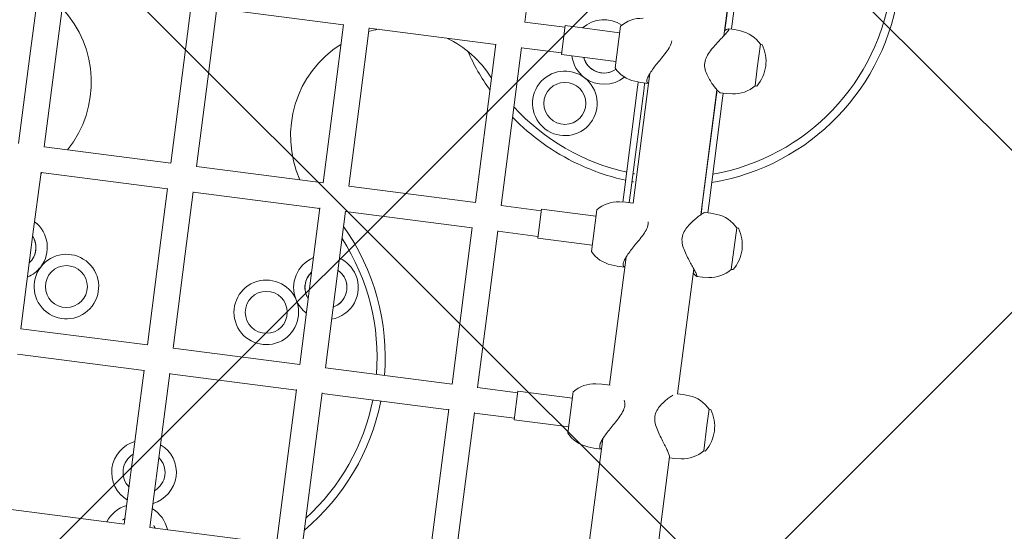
# Model space of a CAD drawing. Header units: metres. Extents: x 5509548 to 5517943, y 5680530 to 5684871.
# Tile 40 of 256: x 5516083.716 to 5516084.325, y 5683295.217 to 5683295.534. Entities that reach past the tile are written whole.
import ezdxf
from ezdxf import colors
from ezdxf.entities.mleader import LeaderData, LeaderLine
from ezdxf.math import Vec2, Vec3

# ---------------------------------------------------------------- set-up
doc = ezdxf.new("R2010")
doc.units = ezdxf.units.M
doc.layers.get('0').update_dxf_attribs({"linetype": 'CONTINUOUS', "lineweight": 18})
for name, color, linetype in [('A-Nawierzchnie', 41, 'CONTINUOUS'), ('A-Plac-Zabaw', 81, 'CONTINUOUS'), ('org', 1, 'CONTINUOUS')]:
    doc.layers.add(name, color=color, linetype=linetype)
doc.styles.get("Standard").update_dxf_attribs({"font": 'simplex.shx'})

# ---------------------------------------------------------------- blocks, each defined once
blk = doc.blocks.new('A$C615C02F7')
at = {"lineweight": 0}
for p, q in [((1178.243977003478, 283.8153169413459), (1183.721303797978, 283.8153169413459)), ((1183.721303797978, 283.8153169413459), (1188.119757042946, 283.8153169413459)), ((1155.69788247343, 274.307020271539), (1155.69788247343, 282.2236136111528)), ((1165.284140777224, 274.3153169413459), (1165.284140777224, 282.2153169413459)), ((1166.884140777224, 274.3136543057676), (1166.884140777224, 282.2169795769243)), ((1166.884140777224, 282.2153169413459), (1172.790044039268, 282.2153169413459)), ((1172.790044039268, 282.2153169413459), (1176.666506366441, 282.2153169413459)), ((1176.644052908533, 274.3153169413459), (1176.644052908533, 282.215316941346)), ((1178.243977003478, 282.2153169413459), (1183.721303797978, 282.2153169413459)), ((1178.244052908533, 274.3153169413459), (1178.244052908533, 282.215316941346)), ((1183.721303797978, 282.2153169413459), (1188.119757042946, 282.2153169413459)), ((1155.69788247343, 274.3153169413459), (1161.980473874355, 274.3153169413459)), ((1161.980473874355, 274.3153169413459), (1165.321658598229, 274.3153169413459)), ((1166.884140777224, 274.3153169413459), (1172.790044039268, 274.3153169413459)), ((1172.790044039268, 274.3153169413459), (1176.666506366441, 274.3153169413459)), ((1178.243977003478, 274.3153169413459), (1183.721303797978, 274.3153169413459)), ((1183.721303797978, 274.3153169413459), (1188.119757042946, 274.3153169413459)), ((1155.69788247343, 264.807020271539), (1155.69788247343, 272.7236136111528)), ((1155.69788247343, 272.7153169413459), (1161.980473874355, 272.7153169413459)), ((1161.980473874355, 272.7153169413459), (1165.321658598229, 272.7153169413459)), ((1165.284140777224, 264.8153169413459), (1165.284140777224, 272.7153169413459)), ((1166.884140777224, 264.8136543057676), (1166.884140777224, 272.7169795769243)), ((1166.884140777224, 272.7153169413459), (1172.790044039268, 272.7153169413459)), ((1172.790044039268, 272.7153169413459), (1176.666506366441, 272.7153169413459)), ((1176.644052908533, 264.8153169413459), (1176.644052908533, 272.7153169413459)), ((1178.243977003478, 272.7153169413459), (1183.721303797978, 272.7153169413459)), ((1178.244052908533, 264.8153169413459), (1178.244052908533, 272.7153169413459)), ((1183.721303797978, 272.7153169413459), (1188.119757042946, 272.7153169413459)), ((1188.108756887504, 264.8153169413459), (1188.108756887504, 272.715316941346)), ((1155.69788247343, 264.8153169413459), (1161.980473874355, 264.8153169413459)), ((1161.980473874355, 264.8153169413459), (1165.321658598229, 264.8153169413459)), ((1166.884140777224, 264.8153169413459), (1172.790044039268, 264.8153169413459)), ((1172.790044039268, 264.8153169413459), (1176.666506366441, 264.8153169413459)), ((1178.243977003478, 264.8153169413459), (1183.721303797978, 264.8153169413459)), ((1183.721303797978, 264.8153169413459), (1188.119757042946, 264.8153169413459)), ((1155.69788247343, 263.2153169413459), (1161.980473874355, 263.2153169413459)), ((1161.980473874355, 263.2153169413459), (1165.321658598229, 263.2153169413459)), ((1165.284140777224, 255.3153169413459), (1165.284140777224, 263.2153169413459)), ((1166.884140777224, 255.3136543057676), (1166.884140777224, 263.2169795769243)), ((1166.884140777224, 263.2153169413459), (1172.790044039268, 263.2153169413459)), ((1172.790044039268, 263.2153169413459), (1176.666506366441, 263.2153169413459)), ((1176.644052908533, 255.315316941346), (1176.644052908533, 263.2153169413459)), ((1178.243977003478, 263.2153169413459), (1183.721303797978, 263.2153169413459)), ((1178.244052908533, 255.315316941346), (1178.244052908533, 263.2153169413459)), ((1183.721303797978, 263.2153169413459), (1188.119757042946, 263.2153169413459)), ((1188.108756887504, 255.315316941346), (1188.108756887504, 263.2153169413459)), ((1155.69788247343, 255.3153169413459), (1161.980473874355, 255.3153169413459)), ((1161.980473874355, 255.3153169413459), (1165.321658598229, 255.3153169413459)), ((1166.884140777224, 255.3153169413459), (1172.790044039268, 255.3153169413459)), ((1172.790044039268, 255.315316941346), (1176.666506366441, 255.315316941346)), ((1178.243977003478, 255.315316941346), (1183.721303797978, 255.315316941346)), ((1183.721303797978, 255.315316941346), (1188.119757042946, 255.315316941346)), ((1155.69788247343, 253.7153169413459), (1161.980473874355, 253.7153169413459)), ((1161.980473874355, 253.7153169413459), (1165.321658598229, 253.7153169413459)), ((1165.284140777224, 251.2153169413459), (1165.284140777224, 253.7153169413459)), ((1166.884140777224, 251.2153169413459), (1166.884140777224, 253.7169795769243)), ((1166.884140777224, 253.7153169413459), (1172.790044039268, 253.7153169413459)), ((1172.790044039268, 253.715316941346), (1176.666506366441, 253.715316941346)), ((1176.644052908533, 251.2153169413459), (1176.644052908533, 253.715316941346)), ((1178.243977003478, 253.715316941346), (1183.721303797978, 253.715316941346)), ((1178.244052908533, 251.2153169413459), (1178.244052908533, 253.7153169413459)), ((1183.721303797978, 253.715316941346), (1188.119757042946, 253.715316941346)), ((1188.108756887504, 251.2153169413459), (1188.108756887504, 253.715316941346)), ((1189.705407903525, 253.715316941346), (1194.748744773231, 253.715316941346)), ((1189.708756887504, 251.2153169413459), (1189.708756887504, 253.7153169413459)), ((1166.984140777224, 251.2153169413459), (1165.184140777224, 251.2153169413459)), ((1165.184140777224, 251.2153169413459), (1165.184140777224, 247.8153169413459)), ((1166.984140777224, 251.2153169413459), (1166.984140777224, 247.8153169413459)), ((1178.344052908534, 251.2153169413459), (1176.544052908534, 251.2153169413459)), ((1176.544052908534, 251.2153169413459), (1176.544052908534, 247.8153169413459)), ((1178.344052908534, 251.2153169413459), (1178.344052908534, 247.8153169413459)), ((1189.808756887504, 251.2153169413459), (1188.008756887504, 251.2153169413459)), ((1188.008756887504, 251.2153169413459), (1188.008756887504, 247.8153169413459)), ((1189.808756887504, 251.2153169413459), (1189.808756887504, 247.8153169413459)), ((1164.784140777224, 247.8153169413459), (1167.384140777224, 247.8153169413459)), ((1176.144052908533, 247.8153169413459), (1178.744052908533, 247.8153169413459)), ((1187.608756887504, 247.8153169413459), (1190.208756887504, 247.8153169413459)), ((1164.117078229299, 246.4917937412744), (1164.084140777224, 246.1153169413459)), ((1164.084140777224, 246.1153169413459), (1164.084140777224, 245.6353169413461)), ((1168.05120332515, 246.4917937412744), (1168.084140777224, 246.1153169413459)), ((1168.084140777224, 246.1153169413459), (1168.084140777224, 245.603009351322)), ((1175.476990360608, 246.4917937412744), (1175.444052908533, 246.1153169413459)), ((1175.444052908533, 246.1153169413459), (1175.444052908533, 245.6353169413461)), ((1179.411115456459, 246.4917937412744), (1179.444052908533, 246.1153169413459)), ((1179.429969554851, 246.2762904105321), (1180.048386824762, 246.2762904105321)), ((1179.444052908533, 246.1153169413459), (1179.444052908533, 245.6237977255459)), ((1180.048386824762, 246.2762904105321), (1186.602558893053, 246.2762904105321)), ((1186.602558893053, 246.2762904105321), (1186.88755189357, 246.2762904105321)), ((1186.88755189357, 246.2762904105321), (1186.922840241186, 246.2762904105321)), ((1186.941694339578, 246.4917937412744), (1186.908756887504, 246.1153169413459)), ((1186.908756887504, 246.1153169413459), (1186.908756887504, 245.6353169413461)), ((1164.718733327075, 245.635316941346), (1156.89788247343, 245.635316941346)), ((1176.078645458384, 245.635316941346), (1168.084140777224, 245.635316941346)), ((1180.048386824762, 245.8762904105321), (1179.444052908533, 245.8762904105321)), ((1186.910890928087, 245.635316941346), (1179.444052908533, 245.635316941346)), ((1180.048386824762, 245.8762904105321), (1186.602558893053, 245.8762904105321)), ((1186.88755189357, 245.8762904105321), (1186.602558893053, 245.8762904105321)), ((1186.88755189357, 245.8762904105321), (1186.908756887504, 245.8762904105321)), ((1187.543349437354, 245.635316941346), (1186.912524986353, 245.635316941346)), ((1156.89788247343, 241.3953169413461), (1164.145547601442, 241.3953169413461)), ((1164.084140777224, 241.0440586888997), (1164.084140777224, 241.395316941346)), ((1168.084140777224, 241.0440586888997), (1168.084140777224, 241.4287162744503)), ((1168.084140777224, 241.395316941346), (1175.885425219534, 241.395316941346)), ((1179.263635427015, 241.395316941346), (1187.073865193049, 241.395316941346)), ((1179.281083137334, 241.3762904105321), (1180.048386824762, 241.3762904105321)), ((1180.048386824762, 241.3762904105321), (1186.602558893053, 241.3762904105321)), ((1186.602558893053, 241.3762904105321), (1186.88755189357, 241.3762904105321)), ((1186.88755189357, 241.3762904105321), (1187.05716339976, 241.3762904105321)), ((1190.443338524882, 241.395316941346), (1194.155840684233, 241.395316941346)), ((1190.760350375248, 241.3762904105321), (1190.935443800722, 241.3762904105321)), ((1190.935443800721, 241.3762904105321), (1191.241696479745, 241.3762904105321)), ((1191.241696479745, 241.3762904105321), (1198.220674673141, 241.3762904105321)), ((1164.117078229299, 240.6675818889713), (1164.084140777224, 241.0440586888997)), ((1168.05120332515, 240.6675818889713), (1168.084140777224, 241.0440586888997)), ((1175.444052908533, 240.7853764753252), (1175.444052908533, 241.1491486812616)), ((1175.476990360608, 240.4088996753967), (1175.444052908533, 240.7853764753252)), ((1179.411115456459, 240.4088996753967), (1179.444052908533, 240.7853764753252)), ((1179.444052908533, 240.7853764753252), (1179.444052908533, 241.1491486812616)), ((1180.048386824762, 240.9762904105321), (1179.444052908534, 240.9762904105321)), ((1180.048386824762, 240.9762904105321), (1186.602558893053, 240.9762904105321)), ((1186.88755189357, 240.9762904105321), (1186.602558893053, 240.9762904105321)), ((1186.88755189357, 240.9762904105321), (1186.908756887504, 240.9762904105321)), ((1186.908756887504, 240.785316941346), (1186.908756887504, 241.1535707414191)), ((1186.941694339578, 240.4088401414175), (1186.908756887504, 240.785316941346)), ((1190.87581943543, 240.4088401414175), (1190.908756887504, 240.785316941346)), ((1190.908756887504, 240.785316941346), (1190.908756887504, 241.1535707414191)), ((1190.908756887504, 240.9762904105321), (1190.935443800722, 240.9762904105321)), ((1191.241696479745, 240.9762904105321), (1190.935443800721, 240.9762904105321)), ((1191.241696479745, 240.9762904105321), (1198.220674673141, 240.9762904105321)), ((1164.784140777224, 239.2546763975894), (1164.784140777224, 239.3440586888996)), ((1166.356175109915, 239.3440586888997), (1164.784140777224, 239.3440586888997)), ((1167.384140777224, 239.3440586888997), (1166.356175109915, 239.3440586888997)), ((1167.384140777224, 239.2546763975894), (1167.384140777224, 239.3440586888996)), ((1176.144052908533, 238.9959941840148), (1176.144052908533, 239.085376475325)), ((1178.744052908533, 239.0853764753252), (1176.144052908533, 239.0853764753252)), ((1178.744052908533, 238.9959941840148), (1178.744052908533, 239.085376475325)), ((1187.608756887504, 238.9959346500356), (1187.608756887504, 239.0853169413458)), ((1188.72284223, 239.085316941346), (1187.608756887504, 239.085316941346)), ((1190.208756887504, 239.085316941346), (1188.72284223, 239.085316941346)), ((1190.208756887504, 238.9959346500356), (1190.208756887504, 239.0853169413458))]:
    blk.add_line(p, q, dxfattribs=at)
for centre, radius in [((1169.831185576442, 279.7506969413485), 1.3), ((1169.831185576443, 279.750696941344), 1.300000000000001), ((1169.831185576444, 267.2799369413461), 1.3), ((1169.831185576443, 267.2799369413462), 1.300000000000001), ((1185.031705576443, 250.615316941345), 1.300000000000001), ((1185.031705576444, 250.615316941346), 1.3)]:
    blk.add_circle(centre, radius, dxfattribs=at)
for centre, radius, start, end in [((1171.831185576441, 283.2147969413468), 1.999999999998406, 209.9828000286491, 239.9520727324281), ((1171.831185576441, 283.2147969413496), 2.000000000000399, 240.0479041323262, 330.0171999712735), ((1171.831185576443, 283.2147969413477), 1.299999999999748, 230.2490087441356, 309.7509912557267), ((1171.831185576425, 283.214796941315), 1.299999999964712, 230.2490087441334, 239.9999884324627), ((1171.831185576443, 283.214796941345), 1.300000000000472, 239.9999884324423, 309.7509912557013), ((1166.231185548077, 273.5153169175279), 13.50000003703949, 39.98688624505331, 40.12403459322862), ((1181.731185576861, 286.5153169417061), 6.729928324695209, 219.9868862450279, 220.8961900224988), ((1181.731185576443, 286.5153169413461), 6.72992832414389, 238.7915590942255, 320.287402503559), ((1169.831185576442, 279.7506969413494), 1.99999999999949, 60.04790413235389, 59.9520727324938), ((1155.031185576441, 273.515316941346), 2.000000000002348, 23.57817847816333, 70.52786079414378), ((1159.031185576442, 273.5153169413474), 2.000000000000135, 23.57817847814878, 156.4218215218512), ((1159.031185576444, 273.5153169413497), 1.299999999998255, 37.97987244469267, 142.0201275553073), ((1159.031185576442, 273.5153169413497), 1.299999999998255, 37.97987244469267, 142.0201275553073), ((1155.031185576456, 273.5153169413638), 1.299999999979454, 37.9798724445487, 59.14656202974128), ((1155.03118557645, 273.5153169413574), 1.299999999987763, 37.97987244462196, 59.14656202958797), ((1155.031185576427, 273.5153169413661), 1.300000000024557, 300.8534379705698, 322.020127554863), ((1155.031185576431, 273.5153169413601), 1.300000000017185, 300.8534379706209, 322.0201275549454), ((1155.031185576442, 273.5153169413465), 1.99999999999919, 289.472139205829, 336.4218215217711), ((1159.031185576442, 273.5153169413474), 1.999999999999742, 203.5781784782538, 336.4218215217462), ((1159.031185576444, 273.5153169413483), 1.300000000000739, 217.979872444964, 322.020127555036), ((1159.031185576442, 273.5153169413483), 1.300000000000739, 217.979872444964, 322.020127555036), ((1169.831185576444, 267.2799369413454), 1.999999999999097, 300.0479272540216, 299.9520958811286), ((1181.731185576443, 260.5153169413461), 6.729928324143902, 39.71259749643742, 121.2084409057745), ((1171.831185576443, 263.8158369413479), 1.999999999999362, 29.98280002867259, 119.9520958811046), ((1171.831185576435, 263.815836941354), 1.999999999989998, 120.0479272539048, 150.0171999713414), ((1171.831185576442, 263.8158369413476), 1.299999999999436, 50.24900874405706, 129.7509912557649), ((1171.831185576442, 263.8158369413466), 1.300000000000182, 50.24900874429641, 120.0000115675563), ((1171.831185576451, 263.8158369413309), 1.30000000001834, 120.0000115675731, 129.7509912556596), ((1166.231185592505, 273.5153169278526), 13.49999997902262, 319.8759654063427, 320.0131137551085), ((1181.731185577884, 260.51531694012), 6.729928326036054, 139.1038099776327, 140.0131137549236), ((1166.231185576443, 273.5153169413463), 14.00000000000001, 227.3676068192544, 266.121204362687), ((1166.231185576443, 273.5153169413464), 13.50000000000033, 229.726107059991, 265.9773129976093), ((1166.231185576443, 273.5153169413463), 13.50000000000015, 272.772309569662, 310.273892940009), ((1166.231185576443, 273.5153169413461), 13.99999999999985, 272.6732252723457, 312.6323931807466), ((1171.831185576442, 263.8158369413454), 1.999999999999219, 197.4732199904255, 300.0000115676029), ((1171.831185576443, 263.815836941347), 1.300000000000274, 207.5122637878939, 300.0000115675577), ((1171.831185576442, 263.815836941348), 1.300000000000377, 207.5122637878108, 332.4877362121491), ((1171.831185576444, 263.8158369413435), 1.299999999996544, 300.0000115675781, 332.4877362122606), ((1171.831185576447, 263.8158369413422), 1.999999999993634, 300.0000115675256, 342.5267800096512), ((1181.731185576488, 260.5153169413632), 6.729928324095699, 18.62246552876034, 23.65277862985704), ((1181.731185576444, 260.5153169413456), 6.729928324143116, 309.986886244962, 341.3775344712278), ((1194.731185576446, 245.0153169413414), 14.00000000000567, 121.312047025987, 132.6323931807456), ((1194.731185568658, 245.0153169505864), 13.4999999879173, 129.9868862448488, 130.2738929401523), ((1194.731185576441, 245.0153169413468), 13.49999999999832, 139.8759654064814, 174.6404497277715), ((1194.731185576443, 245.0153169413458), 14.00000000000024, 141.5794684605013, 161.9968768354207), ((1185.031705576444, 250.615316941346), 2, 330.0479041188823, 149.9999884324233), ((1185.031705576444, 250.615316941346), 2.000000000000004, 149.9999884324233, 329.9520727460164), ((1188.495805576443, 248.615316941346), 1.999999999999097, 104.0946438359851, 149.9520727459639), ((1188.495805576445, 248.615316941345), 1.300000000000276, 112.0028577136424, 222.1248527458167), ((1188.495805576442, 248.6153169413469), 1.299999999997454, 112.0028577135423, 149.9999884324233), ((1188.495805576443, 248.615316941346), 2.000000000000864, 333.9432917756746, 48.96836309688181), ((1194.731185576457, 245.0153169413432), 14.00000000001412, 161.9968768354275, 174.8323926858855), ((1188.495805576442, 248.615316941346), 1.999999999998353, 150.0479041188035, 226.5885240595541), ((1188.495805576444, 248.615316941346), 1.300000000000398, 149.9999884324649, 222.1248527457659), ((1166.109467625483, 246.3174822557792), 2.000000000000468, 131.50331838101, 175.0000000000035), ((1166.058813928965, 246.3174822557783), 2.000000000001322, 5.000000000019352, 48.49668161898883), ((1177.469379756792, 246.3174822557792), 2.000000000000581, 131.5033183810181, 175.0000000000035), ((1177.418726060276, 246.3174822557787), 2.000000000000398, 5.000000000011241, 48.49668161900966), ((1188.934083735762, 246.3174822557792), 2.000000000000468, 131.50331838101, 175.0000000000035), ((1188.883430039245, 246.3174822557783), 2.000000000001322, 5.000000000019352, 48.49668161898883), ((1194.73118557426, 245.0153169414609), 13.99999999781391, 176.4741933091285, 177.4617853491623), ((1194.731185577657, 245.0153169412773), 13.50000000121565, 176.3434334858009, 177.3677123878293), ((1194.731185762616, 245.0153169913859), 14.0000001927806, 194.9853126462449, 195.0659363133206), ((1194.731185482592, 245.0153169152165), 13.49999990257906, 195.5541005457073, 195.6379384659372), ((1166.109467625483, 240.8418933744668), 2.00000000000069, 185.0000000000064, 228.4966816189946), ((1166.058813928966, 240.8418933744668), 2.000000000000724, 311.5033183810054, 354.9999999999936), ((1194.731185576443, 245.015316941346), 14.00000000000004, 196.7682879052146, 343.2317120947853), ((1194.731185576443, 245.0153169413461), 13.49999999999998, 197.408788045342, 342.591211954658), ((1177.469379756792, 240.5832111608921), 2.00000000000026, 185.0000000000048, 228.4966816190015), ((1177.418726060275, 240.5832111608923), 2.000000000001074, 311.5033183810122, 354.999999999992), ((1188.934083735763, 240.5831516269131), 2.000000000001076, 185.0000000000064, 228.4966816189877), ((1188.883430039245, 240.5831516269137), 2.000000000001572, 311.5033183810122, 354.9999999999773), ((1164.804140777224, 239.2546763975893), 0.01999999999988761, 179.9999999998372, 236.0587575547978), ((1166.084140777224, 241.1565586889), 2.312500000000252, 236.0587575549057, 303.9412424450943), ((1167.364140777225, 239.2546763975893), 0.01999999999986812, 303.9412424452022, 1.628443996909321e-10), ((1176.164052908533, 238.9959941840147), 0.01999999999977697, 179.9999999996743, 236.0587575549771), ((1177.444052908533, 240.8978764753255), 2.312500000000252, 236.0587575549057, 303.9412424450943), ((1178.724052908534, 238.9959941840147), 0.01999999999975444, 303.9412424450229, 3.256887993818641e-10), ((1187.628756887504, 238.9959346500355), 0.01999999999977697, 179.9999999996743, 236.0587575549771), ((1188.908756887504, 240.8978169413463), 2.312500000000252, 236.0587575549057, 303.9412424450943), ((1190.188756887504, 238.9959346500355), 0.01999999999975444, 303.9412424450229, 3.256887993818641e-10)]:
    blk.add_arc(centre, radius, start, end, dxfattribs=at)
for points, knots in [([(1164.086305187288, 245.6353169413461), (1164.091940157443, 245.6749846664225), (1164.10861297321, 245.7067228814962), (1164.167441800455, 245.7530302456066), (1164.212213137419, 245.7653169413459), (1164.325112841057, 245.7653169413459), (1164.394921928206, 245.7530302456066), (1164.556732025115, 245.7043205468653), (1164.64871461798, 245.6679210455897), (1164.847009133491, 245.5760916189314), (1164.953533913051, 245.5205856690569), (1165.17206388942, 245.3985622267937), (1165.28407397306, 245.3320740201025), (1165.510997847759, 245.1939095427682), (1165.634452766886, 245.1166392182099), (1165.886796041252, 244.9607548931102), (1166.015637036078, 244.8820878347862), (1166.274090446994, 244.7381190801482), (1166.403471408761, 244.6728222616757), (1166.662617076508, 244.5765894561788), (1166.792564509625, 244.5460933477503), (1167.048847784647, 244.5460933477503), (1167.162008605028, 244.5742946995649), (1167.265383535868, 244.6192468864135)], [2.574250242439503, 2.574250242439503, 2.574250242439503, 2.574250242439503, 2.938093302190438, 2.938093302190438, 3.341752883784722, 3.341752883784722, 3.745412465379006, 3.745412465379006, 4.14907204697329, 4.14907204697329, 4.552731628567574, 4.552731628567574, 4.956391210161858, 4.956391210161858, 5.388169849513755, 5.388169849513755, 5.819948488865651, 5.819948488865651, 6.251727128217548, 6.251727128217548, 6.683505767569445, 6.683505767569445, 7.098721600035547, 7.098721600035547, 7.098721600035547, 7.098721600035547]), ([(1175.446217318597, 245.635316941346), (1175.451852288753, 245.6749846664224), (1175.468525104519, 245.7067228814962), (1175.527353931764, 245.7530302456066), (1175.572125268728, 245.7653169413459), (1175.685024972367, 245.7653169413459), (1175.754834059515, 245.7530302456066), (1175.916644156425, 245.7043205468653), (1176.008626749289, 245.6679210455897), (1176.2069212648, 245.5760916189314), (1176.31344604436, 245.5205856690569), (1176.531976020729, 245.3985622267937), (1176.643986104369, 245.3320740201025), (1176.870909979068, 245.1939095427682), (1176.994364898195, 245.1166392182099), (1177.246708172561, 244.9607548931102), (1177.375549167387, 244.8820878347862), (1177.634002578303, 244.7381190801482), (1177.763383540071, 244.6728222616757), (1178.022529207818, 244.5765894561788), (1178.152476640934, 244.5460933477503), (1178.330241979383, 244.5460933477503), (1178.375605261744, 244.5500599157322), (1178.419338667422, 244.5573512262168)], [2.574250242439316, 2.574250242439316, 2.574250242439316, 2.574250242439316, 2.938093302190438, 2.938093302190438, 3.341752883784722, 3.341752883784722, 3.745412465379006, 3.745412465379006, 4.14907204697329, 4.14907204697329, 4.552731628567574, 4.552731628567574, 4.956391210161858, 4.956391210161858, 5.388169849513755, 5.388169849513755, 5.819948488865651, 5.819948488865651, 6.251727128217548, 6.251727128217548, 6.683505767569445, 6.683505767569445, 6.839226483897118, 6.839226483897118, 6.839226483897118, 6.839226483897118]), ([(1186.91092128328, 245.6353168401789), (1186.916556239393, 245.6749846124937), (1186.933229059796, 245.7067228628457), (1186.992057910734, 245.7530302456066), (1187.036829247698, 245.7653169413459), (1187.149728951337, 245.7653169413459), (1187.219538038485, 245.7530302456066), (1187.381348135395, 245.7043205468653), (1187.473330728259, 245.6679210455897), (1187.67162524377, 245.5760916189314), (1187.778150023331, 245.5205856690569), (1187.9966799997, 245.3985622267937), (1188.108690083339, 245.3320740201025), (1188.335613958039, 245.1939095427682), (1188.459068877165, 245.1166392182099), (1188.711412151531, 244.9607548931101), (1188.840253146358, 244.8820878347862), (1189.098706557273, 244.7381190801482), (1189.228087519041, 244.6728222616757), (1189.481500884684, 244.5787181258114), (1189.605683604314, 244.548826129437), (1189.730491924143, 244.5462694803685)], [2.574249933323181, 2.574249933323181, 2.574249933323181, 2.574249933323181, 2.938093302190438, 2.938093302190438, 3.341752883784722, 3.341752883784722, 3.745412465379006, 3.745412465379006, 4.14907204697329, 4.14907204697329, 4.552731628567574, 4.552731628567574, 4.956391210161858, 4.956391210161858, 5.388169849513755, 5.388169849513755, 5.819948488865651, 5.819948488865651, 6.251727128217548, 6.251727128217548, 6.664403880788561, 6.664403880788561, 6.664403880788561, 6.664403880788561]), ([(1166.50265513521, 242.6132822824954), (1166.361915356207, 242.6132822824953), (1166.225628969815, 242.5827861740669), (1165.959700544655, 242.48655336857), (1165.829899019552, 242.4212565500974), (1165.576065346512, 242.2772877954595), (1165.45229764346, 242.1986207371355), (1165.215265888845, 242.0427364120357), (1165.102067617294, 241.9654660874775), (1164.899106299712, 241.8273016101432), (1164.801362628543, 241.760813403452), (1164.616795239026, 241.6387899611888), (1164.52997100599, 241.5832840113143), (1164.375775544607, 241.491454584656), (1164.308248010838, 241.4550550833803), (1164.198637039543, 241.4063453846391), (1164.156575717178, 241.3940586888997), (1164.123183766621, 241.3940586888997), (1164.118399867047, 241.3944835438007), (1164.114059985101, 241.3953169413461)], [0, 0, 0, 0, 0.4317786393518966, 0.4317786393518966, 0.8635572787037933, 0.8635572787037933, 1.29533591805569, 1.29533591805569, 1.727114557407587, 1.727114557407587, 2.13077413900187, 2.13077413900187, 2.534433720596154, 2.534433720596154, 2.938093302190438, 2.938093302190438, 3.341752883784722, 3.341752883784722, 3.4168145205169, 3.4168145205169, 3.4168145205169, 3.4168145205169]), ([(1167.953626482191, 241.6735654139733), (1167.947004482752, 241.6821897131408), (1167.940172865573, 241.6909375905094), (1167.884691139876, 241.760813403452), (1167.826471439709, 241.8273016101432), (1167.695063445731, 241.9654660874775), (1167.615998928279, 242.0427364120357), (1167.438988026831, 242.1986207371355), (1167.341132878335, 242.2772877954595), (1167.129696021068, 242.4212565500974), (1167.016404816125, 242.48655336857), (1166.773301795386, 242.5827861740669), (1166.643394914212, 242.6132822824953), (1166.50265513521, 242.6132822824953)], [11.17759168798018, 11.17759168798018, 11.17759168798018, 11.17759168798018, 11.23623739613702, 11.23623739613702, 11.6398969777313, 11.6398969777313, 12.0716756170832, 12.0716756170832, 12.5034542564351, 12.5034542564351, 12.93523289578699, 12.93523289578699, 13.36701153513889, 13.36701153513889, 13.36701153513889, 13.36701153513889]), ([(1179.444052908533, 241.1491486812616), (1179.444025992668, 241.1549814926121), (1179.441970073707, 241.1625968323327), (1179.427073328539, 241.1963728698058), (1179.402328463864, 241.2327723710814), (1179.328278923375, 241.3246017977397), (1179.278916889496, 241.3801077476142), (1179.16215699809, 241.5021311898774), (1179.09476520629, 241.5686193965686), (1178.946369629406, 241.7067838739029), (1178.858960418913, 241.7840541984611), (1178.666717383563, 241.939938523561), (1178.56197078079, 242.0186055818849), (1178.33850329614, 242.1625743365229), (1178.22007170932, 242.2278711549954), (1177.96858988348, 242.3241039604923), (1177.835429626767, 242.3546000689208), (1177.549808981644, 242.3546000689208), (1177.412859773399, 242.3241039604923), (1177.147821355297, 242.2278711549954), (1177.019583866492, 242.1625743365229), (1176.770935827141, 242.0186055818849), (1176.650799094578, 241.939938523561), (1176.422908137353, 241.7840541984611), (1176.315226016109, 241.7067838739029), (1176.124333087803, 241.5686193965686), (1176.033466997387, 241.5021311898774), (1175.864631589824, 241.3801077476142), (1175.786663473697, 241.3246017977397), (1175.6517574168, 241.2327723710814), (1175.594687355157, 241.1963728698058), (1175.506938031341, 241.1476631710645), (1175.476282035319, 241.1353764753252), (1175.442836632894, 241.1353764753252), (1175.439549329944, 241.1476631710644), (1175.461032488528, 241.1963728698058), (1175.485777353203, 241.2327723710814), (1175.550330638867, 241.3128254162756), (1175.584679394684, 241.3522659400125), (1175.624470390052, 241.395316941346)], [3.589264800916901, 3.589264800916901, 3.589264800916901, 3.589264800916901, 3.745412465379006, 3.745412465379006, 4.14907204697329, 4.14907204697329, 4.552731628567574, 4.552731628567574, 4.956391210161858, 4.956391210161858, 5.388169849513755, 5.388169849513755, 5.819948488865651, 5.819948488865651, 6.251727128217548, 6.251727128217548, 6.683505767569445, 6.683505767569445, 7.115284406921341, 7.115284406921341, 7.547063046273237, 7.547063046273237, 7.978841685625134, 7.978841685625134, 8.41062032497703, 8.41062032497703, 8.814279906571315, 8.814279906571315, 9.217939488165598, 9.217939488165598, 9.621599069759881, 9.621599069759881, 10.02525865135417, 10.02525865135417, 10.42891823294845, 10.42891823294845, 10.83257781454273, 10.83257781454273, 11.13270524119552, 11.13270524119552, 11.13270524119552, 11.13270524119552]), ([(1188.622734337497, 242.3545405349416), (1188.48028753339, 242.3545405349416), (1188.347756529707, 242.3240444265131), (1188.097953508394, 242.2278116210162), (1187.980574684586, 242.1625148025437), (1187.759605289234, 242.0185460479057), (1187.656304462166, 241.9398789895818), (1187.4672820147, 241.783994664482), (1187.381648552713, 241.7067243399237), (1187.236886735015, 241.5685598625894), (1187.171465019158, 241.5020716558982), (1187.058992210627, 241.380048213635), (1187.011947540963, 241.3245422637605), (1186.942749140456, 241.2327128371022), (1186.920543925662, 241.1963133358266), (1186.909962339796, 241.1647914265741), (1186.908773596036, 241.1586694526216), (1186.908756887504, 241.1535707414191)], [0, 0, 0, 0, 0.4317786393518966, 0.4317786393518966, 0.8635572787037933, 0.8635572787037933, 1.29533591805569, 1.29533591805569, 1.727114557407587, 1.727114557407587, 2.13077413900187, 2.13077413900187, 2.534433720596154, 2.534433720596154, 2.938093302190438, 2.938093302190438, 3.056880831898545, 3.056880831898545, 3.056880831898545, 3.056880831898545]), ([(1190.743648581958, 241.395316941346), (1190.781805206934, 241.3522427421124), (1190.814428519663, 241.3127816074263), (1190.874764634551, 241.2327128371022), (1190.896969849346, 241.1963133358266), (1190.913321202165, 241.1476036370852), (1190.907441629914, 241.135316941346), (1190.868956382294, 241.135316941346), (1190.835777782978, 241.1476036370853), (1190.743174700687, 241.1963133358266), (1190.683773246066, 241.2327128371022), (1190.544547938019, 241.3245422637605), (1190.464586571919, 241.380048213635), (1190.29219105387, 241.5020716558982), (1190.199757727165, 241.5685598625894), (1190.006094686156, 241.7067243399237), (1189.897133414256, 241.783994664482), (1189.667091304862, 241.9398789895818), (1189.5460812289, 242.0185460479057), (1189.296136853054, 242.1625148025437), (1189.16747448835, 242.2278116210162), (1188.902072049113, 242.3240444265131), (1188.765181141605, 242.3545405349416), (1188.622734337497, 242.3545405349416)], [8.917673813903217, 8.917673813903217, 8.917673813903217, 8.917673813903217, 9.217939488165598, 9.217939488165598, 9.621599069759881, 9.621599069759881, 10.02525865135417, 10.02525865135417, 10.42891823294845, 10.42891823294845, 10.83257781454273, 10.83257781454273, 11.23623739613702, 11.23623739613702, 11.6398969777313, 11.6398969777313, 12.0716756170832, 12.0716756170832, 12.5034542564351, 12.5034542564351, 12.93523289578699, 12.93523289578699, 13.36701153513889, 13.36701153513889, 13.36701153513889, 13.36701153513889])]:
    blk.add_open_spline(points, degree=3, knots=knots, dxfattribs=at)
blk.add_open_spline([(1168.084132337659, 245.6008832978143), (1168.084137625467, 245.6015936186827), (1168.08414016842, 245.6023020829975), (1168.084140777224, 245.603009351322)], degree=3, dxfattribs=at)

msp = doc.modelspace()

# ---------------------------------------------------------------- hatches: boundary and pattern name
at = {"layer": 'A-Nawierzchnie', "linetype": 'ByBlock', "true_color": 0xb7e0ab, "transparency": 33554687}
h = msp.add_hatch(dxfattribs=at)
h.set_pattern_fill('ANSI37', color=9, scale=0.1, style=0)
h.set_pattern_definition([(45, (615.2743167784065, 129.3192508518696), (-0.2245064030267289, 0.2245064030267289), []), (135, (615.2743167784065, 129.3192508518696), (-0.2245064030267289, -0.2245064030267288), [])])
h.paths.add_polyline_path([(5516099.6639383, 5683319.509563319), (5516093.18050492, 5683320.492467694, 0.02400827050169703), (5516090.889116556, 5683320.728043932), (5516071.666547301, 5683321.775596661, -0.02484724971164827), (5516069.295594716, 5683322.023371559), (5516062.302756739, 5683323.108692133, -0.3638266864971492), (5516061.032989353, 5683324.559218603), (5516063.231110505, 5683324.230619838), (5516064.490548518, 5683332.646905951), (5516062.29494606, 5683332.975128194), (5516065.4430103, 5683353.379441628, 0.414213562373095), (5516062.9339508, 5683356.800643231), (5516050.08979864, 5683358.776220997, 0.4141947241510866), (5516046.668626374, 5683356.267352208), (5516042.257273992, 5683327.598946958, 0.4142317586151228), (5516044.766305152, 5683324.177561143), (5516053.343595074, 5683322.858275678, -0.02007901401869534), (5516053.579985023, 5683322.812134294), (5516052.668604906, 5683316.935679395), (5516054.150876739, 5683316.705803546), (5516053.920999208, 5683315.223525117), (5516046.954293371, 5683316.304038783), (5516046.53358273, 5683313.591470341), (5516044.962368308, 5683313.835160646), (5516043.961552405, 5683307.382313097), (5516045.532766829, 5683307.138622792), (5516044.092847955, 5683297.854620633), (5516044.241075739, 5683297.831630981), (5516044.011179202, 5683296.349353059), (5516069.871986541, 5683292.33842502), (5516070.101883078, 5683293.820702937), (5516070.250110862, 5683293.797713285), (5516071.690029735, 5683303.081715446), (5516073.26124416, 5683302.838025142), (5516074.262060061, 5683309.290872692), (5516072.690845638, 5683309.534562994), (5516073.111556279, 5683312.247131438), (5516066.144886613, 5683313.327639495), (5516066.374772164, 5683314.809910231), (5516068.140582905, 5683314.536067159), (5516068.712784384, 5683314.452779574), (5516069.444190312, 5683314.361830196), (5516070.42180041, 5683314.267207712), (5516071.256411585, 5683314.210627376), (5516075.58645081, 5683313.974792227), (5516074.85022779, 5683300.465115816), (5516082.256583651, 5683299.380121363), (5516080.796957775, 5683289.416467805), (5516090.875183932, 5683287.94005766), (5516092.610210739, 5683299.78364581), (5516076.426464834, 5683302.154484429), (5516076.852947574, 5683309.980433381), (5516087.948828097, 5683309.370979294), (5516088.305421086, 5683315.861425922), (5516090.617040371, 5683315.735451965, -0.02400827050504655), (5516092.431056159, 5683315.548954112), (5516098.599416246, 5683314.613815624), (5516098.31852322, 5683313.306826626), (5516091.99430035, 5683314.28274265), (5516090.39067605, 5683303.90295513), (5516099.094000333, 5683302.561238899), (5516096.496908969, 5683285.74680292), (5516069.794551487, 5683289.86845434), (5516048.342630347, 5683290.09877717), (5516034.965910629, 5683291.963955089), (5516037.042734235, 5683305.715577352), (5516039.999341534, 5683324.308768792), (5516043.122031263, 5683343.075807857), (5516045.796543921, 5683360.442185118), (5516068.332659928, 5683356.975872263), (5516067.979837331, 5683322.47700484), (5516099.929928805, 5683320.735853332)])
at = {"layer": 'A-Nawierzchnie', "linetype": 'ByBlock', "true_color": 0xffffc6, "transparency": 33554687}
h = msp.add_hatch(dxfattribs=at)
h.set_pattern_fill('ANSI37', scale=0.1, style=0)
h.set_pattern_definition([(45, (0, 0), (-0.2245064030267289, 0.2245064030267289), []), (135, (0, 0), (-0.2245064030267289, -0.2245064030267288), [])])
h.paths.add_polyline_path([(5516082.256583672, 5683299.380121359), (5516082.401531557, 5683300.369560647), (5516091.589262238, 5683299.023603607), (5516090.115141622, 5683288.961006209), (5516081.817906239, 5683290.176510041), (5516083.147078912, 5683299.249668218)])

# ---------------------------------------------------------------- block references
at = {"layer": 'A-Plac-Zabaw', "xscale": 0.01, "yscale": 0.01, "zscale": 0.01, "rotation": 82.65149708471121}
msp.add_blockref('A$C615C02F7', (5516085.023226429, 5683283.408364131), dxfattribs=at)

# ---------------------------------------------------------------- leaders
at = {"layer": 'org', "linetype": 'ByBlock'}
ml = msp.add_multileader_mtext('Standard', dxfattribs=at)
ml.set_content('')
ml.set_leader_properties()
ml.build(insert=Vec2(0, 0))
ml.multileader.update_dxf_attribs({"has_dogleg": 0, "text_right_attachment_type": 6, "dogleg_length": 0.36, "arrow_head_size": 0})
ctx = ml.context
ctx.base_point, ctx.char_height, ctx.arrow_head_size, ctx.landing_gap_size, ctx.plane_origin, ctx.plane_x_axis, ctx.plane_y_axis = Vec3(5516095.88688147, 5683282.392636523), 0.18, 0, 0.09, Vec3(-3106245.055154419, 5666210.726924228), Vec3(0.7598800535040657, -0.650063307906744), Vec3(0.650063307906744, 0.7598800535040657)
ctx.right_attachment = 6
notes = []
notes.append((ctx, [(0, (1, 1, 0), (5516096.160438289, 5683282.158613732), (-0.7598800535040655, 0.650063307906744), 0.3599999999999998, [(0, [(5516078.683667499, 5683310.803375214), (5516078.773770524, 5683310.141332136), (5516095.688689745, 5683284.253976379)], 256, [])])]))
ctx.mtext, ml.multileader.dxf.content_type = None, 0
for ctx, leaders in notes:
    for number, flags, end, landing, length, lines in leaders:
        leader = LeaderData()
        leader.index, (leader.has_last_leader_line, leader.has_dogleg_vector, leader.attachment_direction) = number, flags
        leader.last_leader_point, leader.dogleg_vector, leader.dogleg_length = Vec3(end), Vec3(landing), length
        for number, points, colour, breaks in lines:
            line = LeaderLine()
            line.index, line.vertices, line.color, line.breaks = number, Vec3.list(points), colors.encode_raw_color(colour), breaks
            leader.lines.append(line)
        ctx.leaders.append(leader)

doc.saveas('drawing.dxf')
